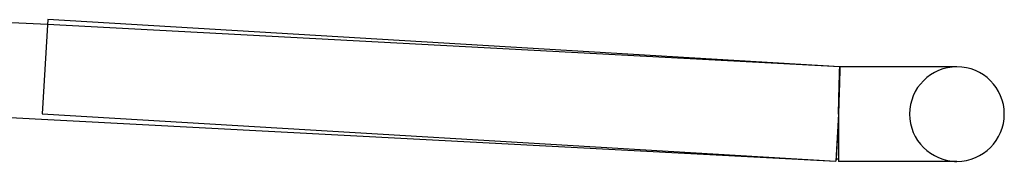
# Model space of a CAD drawing. Header units: millimetres. Extents: x -232 to 232, y -2 to 170.
# Tile 29 of 33: x 191 to 232, y -2 to 4. Entities that reach past the tile are written whole.
import ezdxf

# ---------------------------------------------------------------- set-up
doc = ezdxf.new("R2010")
doc.units = ezdxf.units.MM
doc.layers.add('HIDDEN', color=7, linetype='Continuous')
doc.layers.add('THICK', color=7, linetype='Continuous')

msp = doc.modelspace()

# ---------------------------------------------------------------- linework, layer by layer
at = {"layer": 'HIDDEN'}
for p, q in [((225.553, 2), (192.106, 3.784)), ((225.541, 1.65), (225.543, 1.701)), ((225.543, 1.701), (225.544, 1.747)), ((225.544, 1.747), (225.545, 1.79)), ((225.545, 1.79), (225.547, 1.83)), ((225.546, 1.65), (225.548, 1.701)), ((225.547, 1.683), (225.546, 1.629)), ((225.547, 1.83), (225.548, 1.865)), ((225.548, 1.732), (225.547, 1.683)), ((225.548, 1.865), (225.549, 1.896)), ((225.549, 1.778), (225.548, 1.732)), ((225.548, 1.701), (225.549, 1.747)), ((225.549, 1.896), (225.55, 1.924)), ((225.55, 1.819), (225.549, 1.778)), ((225.549, 1.747), (225.551, 1.79)), ((225.55, 1.924), (225.551, 1.947)), ((225.551, 1.857), (225.55, 1.819)), ((225.551, 1.966), (225.552, 1.981)), ((225.551, 1.947), (225.551, 1.966)), ((225.552, 1.89), (225.551, 1.857)), ((225.551, 1.79), (225.552, 1.83)), ((225.552, 1.981), (225.553, 1.991)), ((225.553, 1.919), (225.552, 1.89)), ((225.552, 1.83), (225.553, 1.865)), ((225.553, 2), (225.553, 1.998)), ((225.553, 1.998), (225.553, 2)), ((225.56, 2), (225.553, 2)), ((225.553, 1.998), (225.554, 1.991)), ((225.553, 1.991), (225.553, 1.998)), ((225.554, 1.991), (225.553, 1.98)), ((225.553, 1.98), (225.553, 1.964)), ((225.553, 1.964), (225.553, 1.944)), ((225.553, 1.944), (225.553, 1.919)), ((225.553, 1.865), (225.555, 1.896)), ((225.555, 1.896), (225.556, 1.924)), ((225.556, 1.924), (225.557, 1.947)), ((225.557, 1.947), (225.558, 1.966)), ((225.558, 1.981), (225.559, 1.991)), ((225.558, 1.966), (225.558, 1.981)), ((225.559, 1.998), (225.56, 2)), ((225.559, 1.991), (225.559, 1.998)), ((225.529, 1.205), (225.531, 1.278)), ((225.531, 1.278), (225.533, 1.348)), ((225.533, 1.348), (225.535, 1.415)), ((225.533, 1.205), (225.535, 1.278)), ((225.535, 1.415), (225.536, 1.478)), ((225.535, 1.278), (225.537, 1.348)), ((225.537, 1.31), (225.535, 1.236)), ((225.536, 1.478), (225.538, 1.539)), ((225.537, 1.348), (225.539, 1.415)), ((225.539, 1.38), (225.537, 1.31)), ((225.538, 1.539), (225.54, 1.596)), ((225.539, 1.415), (225.541, 1.478)), ((225.541, 1.447), (225.539, 1.38)), ((225.54, 1.596), (225.541, 1.65)), ((225.541, 1.478), (225.543, 1.539)), ((225.543, 1.512), (225.541, 1.447)), ((225.543, 1.539), (225.544, 1.596)), ((225.544, 1.572), (225.543, 1.512)), ((225.544, 1.596), (225.546, 1.65)), ((225.546, 1.629), (225.544, 1.572)), ((225.519, 0.808), (225.521, 0.892)), ((225.521, 0.892), (225.523, 0.974)), ((225.521, 0.808), (225.524, 0.892)), ((225.523, 0.974), (225.525, 1.053)), ((225.524, 0.892), (225.526, 0.974)), ((225.526, 0.917), (225.524, 0.831)), ((225.525, 1.053), (225.527, 1.131)), ((225.526, 0.974), (225.528, 1.053)), ((225.529, 1), (225.526, 0.917)), ((225.527, 1.131), (225.529, 1.205)), ((225.528, 1.053), (225.53, 1.131)), ((225.531, 1.082), (225.529, 1)), ((225.53, 1.131), (225.533, 1.205)), ((225.533, 1.16), (225.531, 1.082)), ((225.535, 1.236), (225.533, 1.16)), ((225.509, 0.368), (225.511, 0.458)), ((225.51, 0.368), (225.512, 0.458)), ((225.511, 0.458), (225.513, 0.548)), ((225.514, 0.472), (225.511, 0.379)), ((225.512, 0.458), (225.514, 0.547)), ((225.513, 0.548), (225.515, 0.636)), ((225.514, 0.547), (225.517, 0.636)), ((225.516, 0.564), (225.514, 0.472)), ((225.515, 0.636), (225.517, 0.723)), ((225.519, 0.654), (225.516, 0.564)), ((225.517, 0.723), (225.519, 0.808)), ((225.517, 0.636), (225.519, 0.723)), ((225.519, 0.723), (225.521, 0.808)), ((225.521, 0.743), (225.519, 0.654)), ((225.524, 0.831), (225.521, 0.743)), ((225.5, 0), (225.399, -1.897)), ((225.503, 0.095), (225.5, 0)), ((225.5, 0), (225.502, 0.093)), ((225.5, 0), (225.502, 0.093)), ((225.502, 0.093), (225.504, 0.185)), ((225.502, 0.093), (225.505, 0.185)), ((225.506, 0.191), (225.503, 0.095)), ((225.504, 0.185), (225.506, 0.277)), ((225.505, 0.185), (225.507, 0.277)), ((225.506, 0.277), (225.509, 0.368)), ((225.508, 0.285), (225.506, 0.191)), ((225.507, 0.277), (225.51, 0.368)), ((225.511, 0.379), (225.508, 0.285)), ((225.5, 0), (225.5, 0)), ((225.5, 0), (225.5, 0)), ((225.5, 0), (225.5, 0)), ((225.5, 0), (225.5, 0)), ((230.404, -2), (230.5, -2))]:
    msp.add_line(p, q, dxfattribs=at)
for start, end in [(90, 180), (180, 270)]:
    msp.add_arc((230.5, 0), 2, start, end, dxfattribs=at)
at = {"layer": 'THICK'}
for p, q in [((192.106, 3.784), (189.826, 3.905)), ((192.119, 3.996), (191.881, 0.004)), ((225.56, 2), (192.119, 3.996)), ((225.553, 1.682), (225.551, 1.629)), ((225.554, 1.732), (225.553, 1.682)), ((225.555, 1.778), (225.554, 1.732)), ((225.556, 1.819), (225.555, 1.778)), ((225.557, 1.857), (225.556, 1.819)), ((225.558, 1.89), (225.557, 1.857)), ((225.559, 1.919), (225.558, 1.89)), ((225.56, 1.964), (225.559, 1.944)), ((225.559, 1.944), (225.559, 1.919)), ((225.56, 2), (225.56, 1.998)), ((230.5, 2), (225.56, 2)), ((225.56, 1.998), (225.56, 1.991)), ((225.56, 1.991), (225.56, 1.98)), ((225.56, 1.98), (225.56, 1.964)), ((230.5, 2), (230.404, 2)), ((225.542, 1.31), (225.539, 1.236)), ((225.544, 1.38), (225.542, 1.31)), ((225.546, 1.447), (225.544, 1.38)), ((225.548, 1.512), (225.546, 1.447)), ((225.549, 1.572), (225.548, 1.512)), ((225.551, 1.629), (225.549, 1.572)), ((225.529, 0.917), (225.527, 0.831)), ((225.532, 1), (225.529, 0.917)), ((225.535, 1.081), (225.532, 1)), ((225.537, 1.16), (225.535, 1.081)), ((225.539, 1.236), (225.537, 1.16)), ((225.515, 0.472), (225.512, 0.379)), ((225.518, 0.563), (225.515, 0.472)), ((225.521, 0.654), (225.518, 0.563)), ((225.524, 0.743), (225.521, 0.654)), ((225.527, 0.831), (225.524, 0.743)), ((187.946, 0), (225.393, -1.997)), ((191.881, 0.004), (225.381, -1.996)), ((225.5, 0), (225.381, -1.996)), ((225.503, 0.095), (225.5, 0)), ((225.506, 0.191), (225.503, 0.095)), ((225.509, 0.285), (225.506, 0.191)), ((225.512, 0.379), (225.509, 0.285)), ((225.5, 0), (225.5, -2)), ((225.399, -1.897), (225.393, -1.997)), ((230.5, -2), (225.5, -2))]:
    msp.add_line(p, q, dxfattribs=at)
for centre, radius, start, end in [((230.5, 0), 2, 0, 90), ((230.5, 0), 2, 270, 0), ((225.5, 0), 1.9, 266.5833, 270)]:
    msp.add_arc(centre, radius, start, end, dxfattribs=at)

doc.saveas('drawing.dxf')
